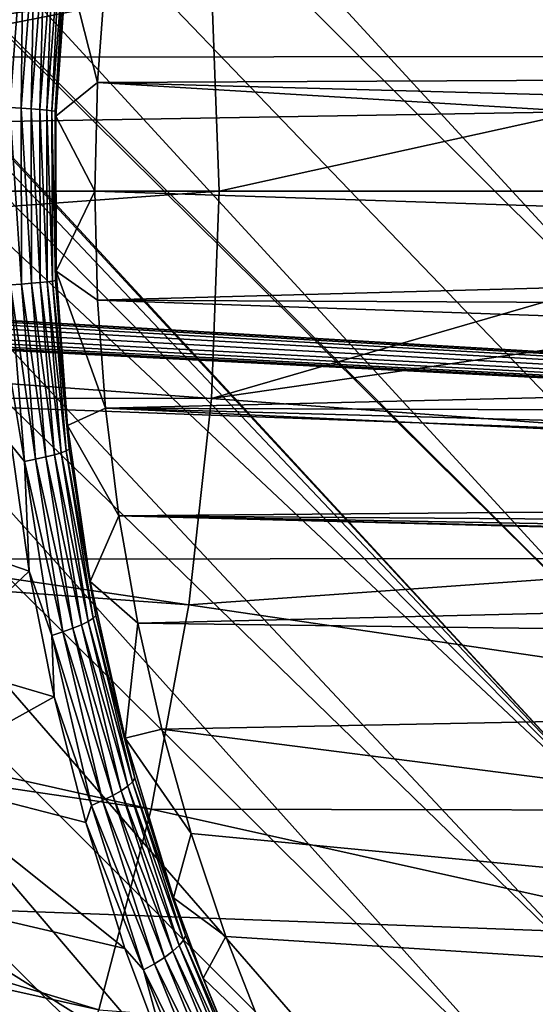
# Model space of a CAD drawing. Header units: millimetres. Extents: x -30.2 to 30.2, y -30.2 to 30.2.
# Tile 158 of 191: x 10.8 to 12.9, y -3.3 to 0.7. Entities that reach past the tile are written whole.
import ezdxf

# ---------------------------------------------------------------- set-up
doc = ezdxf.new("R2010")
doc.units = ezdxf.units.MM
doc.header["$LTSCALE"] = 81.481481
for name, color, linetype in [('1', 7, 'CONTINUOUS'), ('114', 7, 'CONTINUOUS'), ('2', 7, 'CONTINUOUS'), ('3', 7, 'CONTINUOUS'), ('68', 7, 'CONTINUOUS'), ('70', 7, 'CONTINUOUS'), ('76', 7, 'CONTINUOUS'), ('79', 7, 'CONTINUOUS')]:
    doc.layers.add(name, color=color, linetype=linetype)

msp = doc.modelspace()

# ---------------------------------------------------------------- linework, layer by layer
at = {"layer": '1', "color": 251, "linetype": 'Continuous', "true_color": 0x4c4c4c}
for points in [[(27.1205, 0.564, 4.4), (-27.004, 2.5661, 4.4), (26.9991, 2.6189, 4.4), (27.1205, 0.564, 4.4)], [(-27.1215, 0.5111, 4.4), (-27.004, 2.5661, 4.4), (27.1205, 0.564, 4.4), (-27.1215, 0.5111, 4.4)], [(-27.1215, 0.5111, 4.4), (27.1205, 0.564, 4.4), (0.0005, 0.1021, 4.4), (-27.1215, 0.5111, 4.4)], [(27.1205, 0.564, 4.4), (27.0856, -1.4858, 4.4), (0.0005, 0.1021, 4.4), (27.1205, 0.564, 4.4)], [(-27.0826, -1.5384, 4.4), (-27.1215, 0.5111, 4.4), (27.0856, -1.4858, 4.4), (-27.0826, -1.5384, 4.4)], [(27.0856, -1.4858, 4.4), (-27.1215, 0.5111, 4.4), (-0.0102, -0.1, 4.4), (27.0856, -1.4858, 4.4)], [(0.0005, 0.1021, 4.4), (27.0856, -1.4858, 4.4), (0.0314, 0.0979, 4.4), (0.0005, 0.1021, 4.4)], [(0.0314, 0.0979, 4.4), (27.0856, -1.4858, 4.4), (0.0559, 0.0856, 4.4), (0.0314, 0.0979, 4.4)], [(0.0559, 0.0856, 4.4), (27.0856, -1.4858, 4.4), (0.0754, 0.0651, 4.4), (0.0559, 0.0856, 4.4)], [(0.0754, 0.0651, 4.4), (27.0856, -1.4858, 4.4), (0.091, 0.0366, 4.4), (0.0754, 0.0651, 4.4)], [(27.0856, -1.4858, 4.4), (0.1029, 0, 4.4), (0.091, 0.0366, 4.4), (27.0856, -1.4858, 4.4)], [(0.1029, 0, 4.4), (27.0856, -1.4858, 4.4), (0.0927, -0.0351, 4.4), (0.1029, 0, 4.4)], [(0.0927, -0.0351, 4.4), (27.0856, -1.4858, 4.4), (0.079, -0.0625, 4.4), (0.0927, -0.0351, 4.4)], [(0.079, -0.0625, 4.4), (27.0856, -1.4858, 4.4), (0.0616, -0.082, 4.4), (0.079, -0.0625, 4.4)], [(0.0169, -0.0994, 4.4), (27.0856, -1.4858, 4.4), (-0.0102, -0.1, 4.4), (0.0169, -0.0994, 4.4)], [(0.0403, -0.0935, 4.4), (27.0856, -1.4858, 4.4), (0.0169, -0.0994, 4.4), (0.0403, -0.0935, 4.4)], [(0.0616, -0.082, 4.4), (27.0856, -1.4858, 4.4), (0.0403, -0.0935, 4.4), (0.0616, -0.082, 4.4)], [(26.8944, -3.5353, 4.4), (-27.0826, -1.5384, 4.4), (27.0856, -1.4858, 4.4), (26.8944, -3.5353, 4.4)], [(-26.8873, -3.5872, 4.4), (-27.0826, -1.5384, 4.4), (26.8944, -3.5353, 4.4), (-26.8873, -3.5872, 4.4)]]:
    msp.add_3dface(points, dxfattribs=at)
at = {"layer": '114', "color": 251, "linetype": 'Continuous', "true_color": 0x4c4c4c}
for points in [[(-0.9047, 13.5552, -221.7), (13.4285, -2.0323, -221.7), (-2.0954, 13.4195, -221.7), (-0.9047, 13.5552, -221.7)], [(0.2969, 13.5811, -221.7), (13.5601, -0.8295, -221.7), (-0.9047, 13.5552, -221.7), (0.2969, 13.5811, -221.7)], [(13.5087, -1.4284, -221.7), (13.4285, -2.0323, -221.7), (-0.9047, 13.5552, -221.7), (13.5087, -1.4284, -221.7)], [(13.5601, -0.8295, -221.7), (13.5087, -1.4284, -221.7), (-0.9047, 13.5552, -221.7), (13.5601, -0.8295, -221.7)], [(13.5785, 0.3832, -221.7), (13.5601, -0.8295, -221.7), (0.2969, 13.5811, -221.7), (13.5785, 0.3832, -221.7)], [(1.5063, 13.5, -221.7), (13.5785, 0.3832, -221.7), (0.2969, 13.5811, -221.7), (1.5063, 13.5, -221.7)], [(13.4879, 1.6026, -221.7), (13.5785, 0.3832, -221.7), (1.5063, 13.5, -221.7), (13.4879, 1.6026, -221.7)], [(13.4285, -2.0323, -221.7), (5.6788, 5.6345, -221.7), (-2.0954, 13.4195, -221.7), (13.4285, -2.0323, -221.7)], [(6.2292, 5.0142, -221.7), (5.6788, 5.6345, -221.7), (13.3203, -2.6392, -221.7), (6.2292, 5.0142, -221.7)], [(13.3203, -2.6392, -221.7), (5.6788, 5.6345, -221.7), (13.4285, -2.0323, -221.7), (13.3203, -2.6392, -221.7)], [(6.7223, 4.3269, -221.7), (6.2292, 5.0142, -221.7), (13.3203, -2.6392, -221.7), (6.7223, 4.3269, -221.7)], [(7.1428, 3.5966, -221.7), (6.7223, 4.3269, -221.7), (13.3203, -2.6392, -221.7), (7.1428, 3.5966, -221.7)], [(7.4767, 2.8456, -221.7), (7.1428, 3.5966, -221.7), (13.3203, -2.6392, -221.7), (7.4767, 2.8456, -221.7)], [(7.7288, 2.0566, -221.7), (7.4767, 2.8456, -221.7), (13.1848, -3.2451, -221.7), (7.7288, 2.0566, -221.7)], [(13.1848, -3.2451, -221.7), (7.4767, 2.8456, -221.7), (13.3203, -2.6392, -221.7), (13.1848, -3.2451, -221.7)], [(7.901, 1.2367, -221.7), (7.7288, 2.0566, -221.7), (13.0229, -3.8459, -221.7), (7.901, 1.2367, -221.7)], [(13.0229, -3.8459, -221.7), (7.7288, 2.0566, -221.7), (13.1848, -3.2451, -221.7), (13.0229, -3.8459, -221.7)], [(7.9889, 0.4099, -221.7), (7.901, 1.2367, -221.7), (12.8354, -4.4377, -221.7), (7.9889, 0.4099, -221.7)], [(12.8354, -4.4377, -221.7), (7.901, 1.2367, -221.7), (13.0229, -3.8459, -221.7), (12.8354, -4.4377, -221.7)], [(7.9885, -0.4075, -221.7), (7.9889, 0.4099, -221.7), (12.6232, -5.0164, -221.7), (7.9885, -0.4075, -221.7)], [(12.6232, -5.0164, -221.7), (7.9889, 0.4099, -221.7), (12.8354, -4.4377, -221.7), (12.6232, -5.0164, -221.7)], [(7.9001, -1.2372, -221.7), (7.9885, -0.4075, -221.7), (12.3871, -5.5781, -221.7), (7.9001, -1.2372, -221.7)], [(12.3871, -5.5781, -221.7), (7.9885, -0.4075, -221.7), (12.6232, -5.0164, -221.7), (12.3871, -5.5781, -221.7)], [(7.7272, -2.0615, -221.7), (7.9001, -1.2372, -221.7), (12.1271, -6.1223, -221.7), (7.7272, -2.0615, -221.7)], [(12.1271, -6.1223, -221.7), (7.9001, -1.2372, -221.7), (12.3871, -5.5781, -221.7), (12.1271, -6.1223, -221.7)], [(7.4734, -2.8548, -221.7), (7.7272, -2.0615, -221.7), (11.8421, -6.6546, -221.7), (7.4734, -2.8548, -221.7)], [(11.8421, -6.6546, -221.7), (7.7272, -2.0615, -221.7), (12.1271, -6.1223, -221.7), (11.8421, -6.6546, -221.7)], [(7.1406, -3.6024, -221.7), (7.4734, -2.8548, -221.7), (11.5321, -7.1754, -221.7), (7.1406, -3.6024, -221.7)], [(11.5321, -7.1754, -221.7), (7.4734, -2.8548, -221.7), (11.8421, -6.6546, -221.7), (11.5321, -7.1754, -221.7)]]:
    msp.add_3dface(points, dxfattribs=at)
at = {"layer": '2', "color": 251, "linetype": 'Continuous', "true_color": 0x4c4c4c}
for points in [[(5.735, 0.844, 6.9605), (5.7813, 0.4231, 6.9605), (11.4746, 1.6887, 6.8418), (5.735, 0.844, 6.9605)], [(11.4746, 1.6887, 6.8418), (5.7813, 0.4231, 6.9605), (11.5672, 0.8466, 6.8418), (11.4746, 1.6887, 6.8418)], [(11.5672, 0.8466, 6.8418), (11.5982, 0, 6.8418), (17.3511, 1.2699, 6.644), (11.5672, 0.8466, 6.8418)], [(11.5982, 0, 6.8418), (14.4895, 0, 6.7531), (17.3511, 1.2699, 6.644), (11.5982, 0, 6.8418)], [(5.7813, 0.4231, 6.9605), (5.7967, 0, 6.9605), (11.5672, 0.8466, 6.8418), (5.7813, 0.4231, 6.9605)], [(5.7967, 0, 6.9605), (7.2458, 0, 6.9383), (11.5672, 0.8466, 6.8418), (5.7967, 0, 6.9605)], [(11.5672, 0.8466, 6.8418), (7.2458, 0, 6.9383), (11.5982, 0, 6.8418), (11.5672, 0.8466, 6.8418)]]:
    msp.add_3dface(points, dxfattribs=at)
at = {"layer": '3', "color": 251, "linetype": 'Continuous', "true_color": 0x4c4c4c}
for points in [[(11.5982, 0, 6.8418), (7.2458, 0, 6.9383), (5.7813, -0.4231, 6.9605), (11.5982, 0, 6.8418)], [(11.5982, 0, 6.8418), (5.7813, -0.4231, 6.9605), (11.5672, -0.8466, 6.8418), (11.5982, 0, 6.8418)], [(14.4895, 0, 6.7531), (11.5982, 0, 6.8418), (11.5672, -0.8466, 6.8418), (14.4895, 0, 6.7531)], [(17.3975, 0, 6.644), (14.4895, 0, 6.7531), (11.5672, -0.8466, 6.8418), (17.3975, 0, 6.644)], [(17.3975, 0, 6.644), (11.5672, -0.8466, 6.8418), (17.3511, -1.2699, 6.644), (17.3975, 0, 6.644)], [(5.7813, -0.4231, 6.9605), (5.735, -0.844, 6.9605), (11.5672, -0.8466, 6.8418), (5.7813, -0.4231, 6.9605)], [(5.735, -0.844, 6.9605), (5.6581, -1.2604, 6.9605), (11.4746, -1.6887, 6.8418), (5.735, -0.844, 6.9605)], [(11.5672, -0.8466, 6.8418), (5.735, -0.844, 6.9605), (11.4746, -1.6887, 6.8418), (11.5672, -0.8466, 6.8418)], [(11.5672, -0.8466, 6.8418), (11.4746, -1.6887, 6.8418), (17.3511, -1.2699, 6.644), (11.5672, -0.8466, 6.8418)], [(5.6581, -1.2604, 6.9605), (5.551, -1.67, 6.9605), (11.3207, -2.5218, 6.8418), (5.6581, -1.2604, 6.9605)], [(11.4746, -1.6887, 6.8418), (5.6581, -1.2604, 6.9605), (11.3207, -2.5218, 6.8418), (11.4746, -1.6887, 6.8418)], [(17.3511, -1.2699, 6.644), (11.4746, -1.6887, 6.8418), (17.2121, -2.5331, 6.644), (17.3511, -1.2699, 6.644)], [(5.551, -1.67, 6.9605), (5.4142, -2.0708, 6.9605), (11.1064, -3.3414, 6.8418), (5.551, -1.67, 6.9605)], [(11.3207, -2.5218, 6.8418), (5.551, -1.67, 6.9605), (11.1064, -3.3414, 6.8418), (11.3207, -2.5218, 6.8418)], [(11.4746, -1.6887, 6.8418), (11.3207, -2.5218, 6.8418), (17.2121, -2.5331, 6.644), (11.4746, -1.6887, 6.8418)], [(5.4142, -2.0708, 6.9605), (5.2486, -2.4605, 6.9605), (10.8329, -4.1432, 6.8418), (5.4142, -2.0708, 6.9605)], [(11.1064, -3.3414, 6.8418), (5.4142, -2.0708, 6.9605), (10.8329, -4.1432, 6.8418), (11.1064, -3.3414, 6.8418)], [(10.8329, -4.1432, 6.8418), (5.2486, -2.4605, 6.9605), (10.5016, -4.9229, 6.8418), (10.8329, -4.1432, 6.8418)], [(11.3207, -2.5218, 6.8418), (11.1064, -3.3414, 6.8418), (16.9813, -3.7827, 6.644), (11.3207, -2.5218, 6.8418)], [(17.2121, -2.5331, 6.644), (11.3207, -2.5218, 6.8418), (16.9813, -3.7827, 6.644), (17.2121, -2.5331, 6.644)]]:
    msp.add_3dface(points, dxfattribs=at)
at = {"layer": '68', "color": 251, "linetype": 'Continuous', "true_color": 0x4c4c4c}
for points in [[(10.8228, -1.5514, -115.0768), (10.5087, -1.443, -114.9299), (10.7504, -1.0377, -115.0169), (10.8228, -1.5514, -115.0768)], [(10.4323, -1.9193, -114.9299), (10.5087, -1.443, -114.9299), (10.8228, -1.5514, -115.0768), (10.4323, -1.9193, -114.9299)], [(10.9238, -2.0642, -115.1596), (10.4323, -1.9193, -114.9299), (10.8228, -1.5514, -115.0768), (10.9238, -2.0642, -115.1596)], [(10.3342, -2.3917, -114.9299), (10.4323, -1.9193, -114.9299), (10.9238, -2.0642, -115.1596), (10.3342, -2.3917, -114.9299)], [(11.0535, -2.577, -115.2645), (10.3342, -2.3917, -114.9299), (10.9238, -2.0642, -115.1596), (11.0535, -2.577, -115.2645)], [(10.2147, -2.8591, -114.9299), (10.3342, -2.3917, -114.9299), (11.2137, -3.0907, -115.3915), (10.2147, -2.8591, -114.9299)], [(11.2137, -3.0907, -115.3915), (10.3342, -2.3917, -114.9299), (11.0535, -2.577, -115.2645), (11.2137, -3.0907, -115.3915)], [(10.0742, -3.3206, -114.9299), (10.2147, -2.8591, -114.9299), (11.4061, -3.6052, -115.5405), (10.0742, -3.3206, -114.9299)], [(11.4061, -3.6052, -115.5405), (10.2147, -2.8591, -114.9299), (11.2137, -3.0907, -115.3915), (11.4061, -3.6052, -115.5405)]]:
    msp.add_3dface(points, dxfattribs=at)
at = {"layer": '70', "color": 251, "linetype": 'Continuous', "true_color": 0x4c4c4c}
for points in [[(10.9317, 0.3058, -115.3234), (10.9764, 0.9359, -115.3649), (11.1011, 0.4443, -120), (10.9317, 0.3058, -115.3234)], [(11.1011, 0.4443, -120), (10.9764, 0.9359, -115.3649), (11.134, 0.8854, -120), (11.1011, 0.4443, -120)], [(11.0901, 0, -120), (10.9317, 0.3058, -115.3234), (11.1011, 0.4443, -120), (11.0901, 0, -120)], [(10.9324, -0.3261, -115.324), (10.9317, 0.3058, -115.3234), (11.0901, 0, -120), (10.9324, -0.3261, -115.324)], [(11.1011, -0.4443, -120), (10.9324, -0.3261, -115.324), (11.0901, 0, -120), (11.1011, -0.4443, -120)], [(10.9786, -0.9558, -115.3667), (10.9324, -0.3261, -115.324), (11.134, -0.8854, -120), (10.9786, -0.9558, -115.3667)], [(11.134, -0.8854, -120), (10.9324, -0.3261, -115.324), (11.1011, -0.4443, -120), (11.134, -0.8854, -120)], [(11.1891, -1.3251, -120), (10.9786, -0.9558, -115.3667), (11.134, -0.8854, -120), (11.1891, -1.3251, -120)], [(11.0719, -1.5929, -115.4492), (10.9786, -0.9558, -115.3667), (11.1891, -1.3251, -120), (11.0719, -1.5929, -115.4492)], [(11.2663, -1.7631, -120), (11.0719, -1.5929, -115.4492), (11.1891, -1.3251, -120), (11.2663, -1.7631, -120)], [(11.2146, -2.2329, -115.5713), (11.0719, -1.5929, -115.4492), (11.2663, -1.7631, -120), (11.2146, -2.2329, -115.5713)], [(11.3648, -2.196, -120), (11.2146, -2.2329, -115.5713), (11.2663, -1.7631, -120), (11.3648, -2.196, -120)], [(11.4843, -2.6215, -120), (11.2146, -2.2329, -115.5713), (11.3648, -2.196, -120), (11.4843, -2.6215, -120)], [(11.4121, -2.8837, -115.7339), (11.2146, -2.2329, -115.5713), (11.4843, -2.6215, -120), (11.4121, -2.8837, -115.7339)], [(11.6256, -3.0423, -120), (11.4121, -2.8837, -115.7339), (11.4843, -2.6215, -120), (11.6256, -3.0423, -120)], [(11.5332, -3.2123, -115.8307), (11.4121, -2.8837, -115.7339), (11.6256, -3.0423, -120), (11.5332, -3.2123, -115.8307)], [(11.7878, -3.4564, -120), (11.5332, -3.2123, -115.8307), (11.6256, -3.0423, -120), (11.7878, -3.4564, -120)], [(11.6695, -3.5414, -115.9374), (11.5332, -3.2123, -115.8307), (11.7878, -3.4564, -120), (11.6695, -3.5414, -115.9374)]]:
    msp.add_3dface(points, dxfattribs=at)
at = {"layer": '76', "color": 251, "linetype": 'Continuous', "true_color": 0x4c4c4c}
for points in [[(10.7501, 1.0351, -115.0166), (10.7983, 1.0634, -115.0442), (10.7437, 0.3421, -114.9978), (10.7501, 1.0351, -115.0166)], [(10.7983, 1.0634, -115.0442), (10.7893, 0.3393, -115.0307), (10.7437, 0.3421, -114.9978), (10.7983, 1.0634, -115.0442)], [(10.844, 1.0548, -115.0769), (10.7893, 0.3393, -115.0307), (10.7983, 1.0634, -115.0442), (10.844, 1.0548, -115.0769)], [(10.7893, 0.3393, -115.0307), (10.844, 1.0548, -115.0769), (10.8306, 0.3365, -115.0705), (10.7893, 0.3393, -115.0307)], [(10.8306, 0.3365, -115.0705), (10.844, 1.0548, -115.0769), (10.8852, 1.0461, -115.1167), (10.8306, 0.3365, -115.0705)], [(10.8306, 0.3365, -115.0705), (10.8852, 1.0461, -115.1167), (10.8661, 0.3338, -115.1163), (10.8306, 0.3365, -115.0705)], [(10.8661, 0.3338, -115.1163), (10.8852, 1.0461, -115.1167), (10.9206, 1.0376, -115.1625), (10.8661, 0.3338, -115.1163)], [(10.8661, 0.3338, -115.1163), (10.9206, 1.0376, -115.1625), (10.8946, 0.3311, -115.1668), (10.8661, 0.3338, -115.1163)], [(10.8946, 0.3311, -115.1668), (10.9206, 1.0376, -115.1625), (10.9488, 1.0295, -115.2131), (10.8946, 0.3311, -115.1668)], [(10.8946, 0.3311, -115.1668), (10.9488, 1.0295, -115.2131), (10.9153, 0.3288, -115.2203), (10.8946, 0.3311, -115.1668)], [(10.9153, 0.3288, -115.2203), (10.9488, 1.0295, -115.2131), (10.9692, 1.0221, -115.2667), (10.9153, 0.3288, -115.2203)], [(10.9153, 0.3288, -115.2203), (10.9692, 1.0221, -115.2667), (10.9279, 0.3267, -115.275), (10.9153, 0.3288, -115.2203)], [(10.9279, 0.3267, -115.275), (10.9692, 1.0221, -115.2667), (10.9813, 1.0155, -115.3216), (10.9279, 0.3267, -115.275)], [(10.9764, 0.9359, -115.3649), (10.9279, 0.3267, -115.275), (10.9813, 1.0155, -115.3216), (10.9764, 0.9359, -115.3649)], [(10.9764, 0.9359, -115.3649), (10.9317, 0.3058, -115.3234), (10.9279, 0.3267, -115.275), (10.9764, 0.9359, -115.3649)], [(10.7893, 0.3393, -115.0307), (10.791, -0.3789, -115.032), (10.7437, 0.3421, -114.9978), (10.7893, 0.3393, -115.0307)], [(10.7437, 0.3421, -114.9978), (10.791, -0.3789, -115.032), (10.7454, -0.382, -114.9992), (10.7437, 0.3421, -114.9978)], [(10.791, -0.3789, -115.032), (10.7893, 0.3393, -115.0307), (10.8323, -0.3758, -115.0719), (10.791, -0.3789, -115.032)], [(10.8323, -0.3758, -115.0719), (10.7893, 0.3393, -115.0307), (10.8306, 0.3365, -115.0705), (10.8323, -0.3758, -115.0719)], [(10.8323, -0.3758, -115.0719), (10.8306, 0.3365, -115.0705), (10.8678, -0.3727, -115.1177), (10.8323, -0.3758, -115.0719)], [(10.8678, -0.3727, -115.1177), (10.8306, 0.3365, -115.0705), (10.8661, 0.3338, -115.1163), (10.8678, -0.3727, -115.1177)], [(10.8678, -0.3727, -115.1177), (10.8661, 0.3338, -115.1163), (10.8962, -0.3698, -115.1682), (10.8678, -0.3727, -115.1177)], [(10.8962, -0.3698, -115.1682), (10.8661, 0.3338, -115.1163), (10.8946, 0.3311, -115.1668), (10.8962, -0.3698, -115.1682)], [(10.8962, -0.3698, -115.1682), (10.8946, 0.3311, -115.1668), (10.9169, -0.3671, -115.2217), (10.8962, -0.3698, -115.1682)], [(10.9169, -0.3671, -115.2217), (10.8946, 0.3311, -115.1668), (10.9153, 0.3288, -115.2203), (10.9169, -0.3671, -115.2217)], [(10.9169, -0.3671, -115.2217), (10.9153, 0.3288, -115.2203), (10.9295, -0.3648, -115.2764), (10.9169, -0.3671, -115.2217)], [(10.9295, -0.3648, -115.2764), (10.9153, 0.3288, -115.2203), (10.9279, 0.3267, -115.275), (10.9295, -0.3648, -115.2764)], [(10.9317, 0.3058, -115.3234), (10.9324, -0.3261, -115.324), (10.9279, 0.3267, -115.275), (10.9317, 0.3058, -115.3234)], [(10.9324, -0.3261, -115.324), (10.9295, -0.3648, -115.2764), (10.9279, 0.3267, -115.275), (10.9324, -0.3261, -115.324)], [(10.9324, -0.3261, -115.324), (10.9786, -0.9558, -115.3667), (10.9295, -0.3648, -115.2764), (10.9324, -0.3261, -115.324)], [(10.707, -0.5232, -114.9805), (10.7454, -0.382, -114.9992), (10.803, -1.1026, -115.0481), (10.707, -0.5232, -114.9805)], [(10.791, -0.3789, -115.032), (10.8487, -1.0937, -115.0808), (10.7454, -0.382, -114.9992), (10.791, -0.3789, -115.032)], [(10.7454, -0.382, -114.9992), (10.8487, -1.0937, -115.0808), (10.803, -1.1026, -115.0481), (10.7454, -0.382, -114.9992)], [(10.8899, -1.0847, -115.1205), (10.791, -0.3789, -115.032), (10.8323, -0.3758, -115.0719), (10.8899, -1.0847, -115.1205)], [(10.8487, -1.0937, -115.0808), (10.791, -0.3789, -115.032), (10.8899, -1.0847, -115.1205), (10.8487, -1.0937, -115.0808)], [(10.9253, -1.0759, -115.1664), (10.8323, -0.3758, -115.0719), (10.8678, -0.3727, -115.1177), (10.9253, -1.0759, -115.1664)], [(10.8899, -1.0847, -115.1205), (10.8323, -0.3758, -115.0719), (10.9253, -1.0759, -115.1664), (10.8899, -1.0847, -115.1205)], [(10.9535, -1.0675, -115.2169), (10.8678, -0.3727, -115.1177), (10.8962, -0.3698, -115.1682), (10.9535, -1.0675, -115.2169)], [(10.9253, -1.0759, -115.1664), (10.8678, -0.3727, -115.1177), (10.9535, -1.0675, -115.2169), (10.9253, -1.0759, -115.1664)], [(10.9738, -1.0598, -115.2706), (10.8962, -0.3698, -115.1682), (10.9169, -0.3671, -115.2217), (10.9738, -1.0598, -115.2706)], [(10.9535, -1.0675, -115.2169), (10.8962, -0.3698, -115.1682), (10.9738, -1.0598, -115.2706), (10.9535, -1.0675, -115.2169)], [(10.9859, -1.053, -115.3255), (10.9169, -0.3671, -115.2217), (10.9295, -0.3648, -115.2764), (10.9859, -1.053, -115.3255)], [(10.9738, -1.0598, -115.2706), (10.9169, -0.3671, -115.2217), (10.9859, -1.053, -115.3255), (10.9738, -1.0598, -115.2706)], [(10.9786, -0.9558, -115.3667), (10.9859, -1.053, -115.3255), (10.9295, -0.3648, -115.2764), (10.9786, -0.9558, -115.3667)], [(10.7504, -1.0377, -115.0169), (10.707, -0.5232, -114.9805), (10.803, -1.1026, -115.0481), (10.7504, -1.0377, -115.0169)], [(10.9786, -0.9558, -115.3667), (11.0719, -1.5929, -115.4492), (10.9859, -1.053, -115.3255), (10.9786, -0.9558, -115.3667)], [(10.8228, -1.5514, -115.0768), (10.7504, -1.0377, -115.0169), (10.803, -1.1026, -115.0481), (10.8228, -1.5514, -115.0768)], [(11.0011, -1.784, -115.2124), (10.8487, -1.0937, -115.0808), (10.8899, -1.0847, -115.1205), (11.0011, -1.784, -115.2124)], [(11.0362, -1.7695, -115.2582), (10.8899, -1.0847, -115.1205), (10.9253, -1.0759, -115.1664), (11.0362, -1.7695, -115.2582)], [(11.0011, -1.784, -115.2124), (10.8899, -1.0847, -115.1205), (11.0362, -1.7695, -115.2582), (11.0011, -1.784, -115.2124)], [(11.0639, -1.7558, -115.3091), (10.9253, -1.0759, -115.1664), (10.9535, -1.0675, -115.2169), (11.0639, -1.7558, -115.3091)], [(11.0362, -1.7695, -115.2582), (10.9253, -1.0759, -115.1664), (11.0639, -1.7558, -115.3091), (11.0362, -1.7695, -115.2582)], [(11.0835, -1.7431, -115.363), (10.9535, -1.0675, -115.2169), (10.9738, -1.0598, -115.2706), (11.0835, -1.7431, -115.363)], [(11.0639, -1.7558, -115.3091), (10.9535, -1.0675, -115.2169), (11.0835, -1.7431, -115.363), (11.0639, -1.7558, -115.3091)], [(11.0948, -1.732, -115.4183), (10.9738, -1.0598, -115.2706), (10.9859, -1.053, -115.3255), (11.0948, -1.732, -115.4183)], [(11.0835, -1.7431, -115.363), (10.9738, -1.0598, -115.2706), (11.0948, -1.732, -115.4183), (11.0835, -1.7431, -115.363)], [(11.0719, -1.5929, -115.4492), (11.0948, -1.732, -115.4183), (10.9859, -1.053, -115.3255), (11.0719, -1.5929, -115.4492)], [(10.8487, -1.0937, -115.0808), (10.9599, -1.7988, -115.1728), (10.803, -1.1026, -115.0481), (10.8487, -1.0937, -115.0808)], [(10.8228, -1.5514, -115.0768), (10.803, -1.1026, -115.0481), (10.9142, -1.8133, -115.1406), (10.8228, -1.5514, -115.0768)], [(10.803, -1.1026, -115.0481), (10.9599, -1.7988, -115.1728), (10.9142, -1.8133, -115.1406), (10.803, -1.1026, -115.0481)], [(10.9599, -1.7988, -115.1728), (10.8487, -1.0937, -115.0808), (11.0011, -1.784, -115.2124), (10.9599, -1.7988, -115.1728)], [(10.9238, -2.0642, -115.1596), (10.8228, -1.5514, -115.0768), (10.9142, -1.8133, -115.1406), (10.9238, -2.0642, -115.1596)], [(11.0719, -1.5929, -115.4492), (11.2146, -2.2329, -115.5713), (11.0948, -1.732, -115.4183), (11.0719, -1.5929, -115.4492)], [(11.2251, -2.4282, -115.4402), (11.0362, -1.7695, -115.2582), (11.0639, -1.7558, -115.3091), (11.2251, -2.4282, -115.4402)], [(11.2438, -2.4108, -115.4947), (11.0639, -1.7558, -115.3091), (11.0835, -1.7431, -115.363), (11.2438, -2.4108, -115.4947)], [(11.2251, -2.4282, -115.4402), (11.0639, -1.7558, -115.3091), (11.2438, -2.4108, -115.4947), (11.2251, -2.4282, -115.4402)], [(11.2538, -2.3955, -115.5505), (11.0835, -1.7431, -115.363), (11.0948, -1.732, -115.4183), (11.2538, -2.3955, -115.5505)], [(11.2438, -2.4108, -115.4947), (11.0835, -1.7431, -115.363), (11.2538, -2.3955, -115.5505), (11.2438, -2.4108, -115.4947)], [(11.2146, -2.2329, -115.5713), (11.2538, -2.3955, -115.5505), (11.0948, -1.732, -115.4183), (11.2146, -2.2329, -115.5713)], [(10.9599, -1.7988, -115.1728), (11.1225, -2.4875, -115.3039), (10.9142, -1.8133, -115.1406), (10.9599, -1.7988, -115.1728)], [(11.1634, -2.4672, -115.3432), (10.9599, -1.7988, -115.1728), (11.0011, -1.784, -115.2124), (11.1634, -2.4672, -115.3432)], [(11.1225, -2.4875, -115.3039), (10.9599, -1.7988, -115.1728), (11.1634, -2.4672, -115.3432), (11.1225, -2.4875, -115.3039)], [(11.1981, -2.4472, -115.3891), (11.0011, -1.784, -115.2124), (11.0362, -1.7695, -115.2582), (11.1981, -2.4472, -115.3891)], [(11.1634, -2.4672, -115.3432), (11.0011, -1.784, -115.2124), (11.1981, -2.4472, -115.3891), (11.1634, -2.4672, -115.3432)], [(11.1981, -2.4472, -115.3891), (11.0362, -1.7695, -115.2582), (11.2251, -2.4282, -115.4402), (11.1981, -2.4472, -115.3891)], [(10.9238, -2.0642, -115.1596), (10.9142, -1.8133, -115.1406), (11.0769, -2.5074, -115.2724), (10.9238, -2.0642, -115.1596)], [(10.9142, -1.8133, -115.1406), (11.1225, -2.4875, -115.3039), (11.0769, -2.5074, -115.2724), (10.9142, -1.8133, -115.1406)], [(11.0535, -2.577, -115.2645), (10.9238, -2.0642, -115.1596), (11.0769, -2.5074, -115.2724), (11.0535, -2.577, -115.2645)], [(11.2146, -2.2329, -115.5713), (11.4121, -2.8837, -115.7339), (11.2538, -2.3955, -115.5505), (11.2146, -2.2329, -115.5713)], [(11.4525, -3.0566, -115.6612), (11.2251, -2.4282, -115.4402), (11.2438, -2.4108, -115.4947), (11.4525, -3.0566, -115.6612)], [(11.461, -3.0376, -115.7177), (11.2438, -2.4108, -115.4947), (11.2538, -2.3955, -115.5505), (11.461, -3.0376, -115.7177)], [(11.4525, -3.0566, -115.6612), (11.2438, -2.4108, -115.4947), (11.461, -3.0376, -115.7177), (11.4525, -3.0566, -115.6612)], [(11.4121, -2.8837, -115.7339), (11.461, -3.0376, -115.7177), (11.2538, -2.3955, -115.5505), (11.4121, -2.8837, -115.7339)], [(11.4091, -3.1024, -115.5546), (11.1634, -2.4672, -115.3432), (11.1981, -2.4472, -115.3891), (11.4091, -3.1024, -115.5546)], [(11.4351, -3.0784, -115.6061), (11.1981, -2.4472, -115.3891), (11.2251, -2.4282, -115.4402), (11.4351, -3.0784, -115.6061)], [(11.4091, -3.1024, -115.5546), (11.1981, -2.4472, -115.3891), (11.4351, -3.0784, -115.6061), (11.4091, -3.1024, -115.5546)], [(11.4351, -3.0784, -115.6061), (11.2251, -2.4282, -115.4402), (11.4525, -3.0566, -115.6612), (11.4351, -3.0784, -115.6061)], [(11.1225, -2.4875, -115.3039), (11.3346, -3.1534, -115.4698), (11.0769, -2.5074, -115.2724), (11.1225, -2.4875, -115.3039)], [(11.3751, -3.1277, -115.5087), (11.1225, -2.4875, -115.3039), (11.1634, -2.4672, -115.3432), (11.3751, -3.1277, -115.5087)], [(11.3346, -3.1534, -115.4698), (11.1225, -2.4875, -115.3039), (11.3751, -3.1277, -115.5087), (11.3346, -3.1534, -115.4698)], [(11.3751, -3.1277, -115.5087), (11.1634, -2.4672, -115.3432), (11.4091, -3.1024, -115.5546), (11.3751, -3.1277, -115.5087)], [(11.0535, -2.577, -115.2645), (11.0769, -2.5074, -115.2724), (11.2892, -3.1786, -115.4391), (11.0535, -2.577, -115.2645)], [(11.0769, -2.5074, -115.2724), (11.3346, -3.1534, -115.4698), (11.2892, -3.1786, -115.4391), (11.0769, -2.5074, -115.2724)], [(11.2137, -3.0907, -115.3915), (11.0535, -2.577, -115.2645), (11.2892, -3.1786, -115.4391), (11.2137, -3.0907, -115.3915)], [(11.4121, -2.8837, -115.7339), (11.5332, -3.2123, -115.8307), (11.461, -3.0376, -115.7177), (11.4121, -2.8837, -115.7339)], [(11.7139, -3.6542, -115.9151), (11.4525, -3.0566, -115.6612), (11.461, -3.0376, -115.7177), (11.7139, -3.6542, -115.9151)], [(11.5332, -3.2123, -115.8307), (11.6695, -3.5414, -115.9374), (11.461, -3.0376, -115.7177), (11.5332, -3.2123, -115.8307)], [(11.6695, -3.5414, -115.9374), (11.7139, -3.6542, -115.9151), (11.461, -3.0376, -115.7177), (11.6695, -3.5414, -115.9374)], [(11.4061, -3.6052, -115.5405), (11.2137, -3.0907, -115.3915), (11.2892, -3.1786, -115.4391), (11.4061, -3.6052, -115.5405)], [(11.6914, -3.7021, -115.802), (11.4091, -3.1024, -115.5546), (11.4351, -3.0784, -115.6061), (11.6914, -3.7021, -115.802)], [(11.7072, -3.6763, -115.8578), (11.4351, -3.0784, -115.6061), (11.4525, -3.0566, -115.6612), (11.7072, -3.6763, -115.8578)], [(11.6914, -3.7021, -115.802), (11.4351, -3.0784, -115.6061), (11.7072, -3.6763, -115.8578), (11.6914, -3.7021, -115.802)], [(11.7072, -3.6763, -115.8578), (11.4525, -3.0566, -115.6612), (11.7139, -3.6542, -115.9151), (11.7072, -3.6763, -115.8578)], [(11.6335, -3.7612, -115.7041), (11.3346, -3.1534, -115.4698), (11.3751, -3.1277, -115.5087), (11.6335, -3.7612, -115.7041)], [(11.6666, -3.7307, -115.75), (11.3751, -3.1277, -115.5087), (11.4091, -3.1024, -115.5546), (11.6666, -3.7307, -115.75)], [(11.6335, -3.7612, -115.7041), (11.3751, -3.1277, -115.5087), (11.6666, -3.7307, -115.75), (11.6335, -3.7612, -115.7041)], [(11.6666, -3.7307, -115.75), (11.4091, -3.1024, -115.5546), (11.6914, -3.7021, -115.802), (11.6666, -3.7307, -115.75)], [(11.3346, -3.1534, -115.4698), (11.5935, -3.7922, -115.6656), (11.2892, -3.1786, -115.4391), (11.3346, -3.1534, -115.4698)], [(11.5935, -3.7922, -115.6656), (11.3346, -3.1534, -115.4698), (11.6335, -3.7612, -115.7041), (11.5935, -3.7922, -115.6656)], [(11.4061, -3.6052, -115.5405), (11.2892, -3.1786, -115.4391), (11.5486, -3.8227, -115.6358), (11.4061, -3.6052, -115.5405)], [(11.2892, -3.1786, -115.4391), (11.5935, -3.7922, -115.6656), (11.5486, -3.8227, -115.6358), (11.2892, -3.1786, -115.4391)]]:
    msp.add_3dface(points, dxfattribs=at)
at = {"layer": '79', "color": 251, "linetype": 'Continuous', "true_color": 0x4c4c4c}
for points in [[(11.1011, 0.4443, -120), (11.134, 0.8854, -120), (18.5219, 0.4798, -120), (11.1011, 0.4443, -120)], [(18.5219, 0.4798, -120), (11.134, 0.8854, -120), (18.6157, 0.7058, -120), (18.5219, 0.4798, -120)], [(11.0901, 0, -120), (11.1011, 0.4443, -120), (18.446, 0, -120), (11.0901, 0, -120)], [(18.4657, 0.2452, -120), (11.1011, 0.4443, -120), (18.5219, 0.4798, -120), (18.4657, 0.2452, -120)], [(18.446, 0, -120), (11.1011, 0.4443, -120), (18.4657, 0.2452, -120), (18.446, 0, -120)], [(11.1011, -0.4443, -120), (11.0901, 0, -120), (18.4657, -0.2452, -120), (11.1011, -0.4443, -120)], [(11.0901, 0, -120), (18.446, 0, -120), (18.4657, -0.2452, -120), (11.0901, 0, -120)], [(18.5219, -0.4798, -120), (11.1011, -0.4443, -120), (18.4657, -0.2452, -120), (18.5219, -0.4798, -120)], [(11.134, -0.8854, -120), (11.1011, -0.4443, -120), (18.6157, -0.7058, -120), (11.134, -0.8854, -120)], [(18.6157, -0.7058, -120), (11.1011, -0.4443, -120), (18.5219, -0.4798, -120), (18.6157, -0.7058, -120)], [(18.7425, -0.9129, -120), (11.134, -0.8854, -120), (18.6157, -0.7058, -120), (18.7425, -0.9129, -120)], [(11.1891, -1.3251, -120), (11.134, -0.8854, -120), (19.0863, -1.2568, -120), (11.1891, -1.3251, -120)], [(19.0863, -1.2568, -120), (11.134, -0.8854, -120), (18.9017, -1.0992, -120), (19.0863, -1.2568, -120)], [(18.9017, -1.0992, -120), (11.134, -0.8854, -120), (18.7425, -0.9129, -120), (18.9017, -1.0992, -120)], [(19.295, -1.3848, -120), (11.1891, -1.3251, -120), (19.0863, -1.2568, -120), (19.295, -1.3848, -120)], [(11.2663, -1.7631, -120), (11.1891, -1.3251, -120), (20, -1.5538, -120), (11.2663, -1.7631, -120)], [(20, -1.5538, -120), (11.1891, -1.3251, -120), (19.7572, -1.5349, -120), (20, -1.5538, -120)], [(19.7572, -1.5349, -120), (11.1891, -1.3251, -120), (19.5196, -1.4776, -120), (19.7572, -1.5349, -120)], [(19.5196, -1.4776, -120), (11.1891, -1.3251, -120), (19.295, -1.3848, -120), (19.5196, -1.4776, -120)], [(24.5444, -1.9367, -120), (11.2663, -1.7631, -120), (20, -1.5538, -120), (24.5444, -1.9367, -120)], [(11.3648, -2.196, -120), (11.2663, -1.7631, -120), (24.5444, -1.9367, -120), (11.3648, -2.196, -120)], [(24.3179, -3.851, -120), (11.3648, -2.196, -120), (24.5444, -1.9367, -120), (24.3179, -3.851, -120)], [(11.4843, -2.6215, -120), (11.3648, -2.196, -120), (24.3179, -3.851, -120), (11.4843, -2.6215, -120)], [(11.6256, -3.0423, -120), (11.4843, -2.6215, -120), (24.3179, -3.851, -120), (11.6256, -3.0423, -120)], [(11.7878, -3.4564, -120), (11.6256, -3.0423, -120), (24.3179, -3.851, -120), (11.7878, -3.4564, -120)]]:
    msp.add_3dface(points, dxfattribs=at)

doc.saveas('drawing.dxf')
